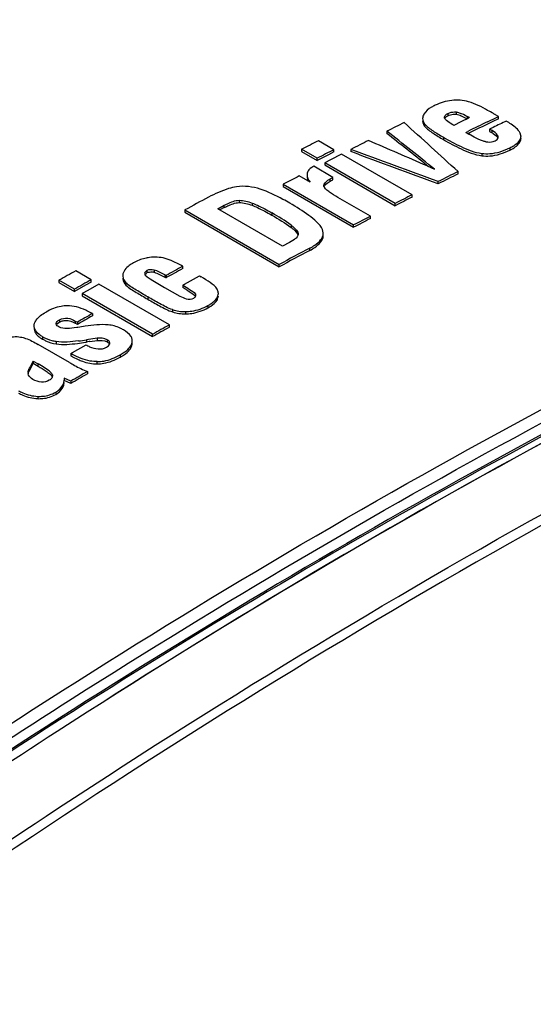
# Model space of a CAD drawing. Header units: inches. Extents: x 0 to 117, y 0 to 83.
# Tile 50 of 86: x 97.502 to 97.862, y 28.022 to 28.711. Entities that reach past the tile are written whole.
import ezdxf

# ---------------------------------------------------------------- set-up
doc = ezdxf.new("R2010")
doc.units = ezdxf.units.IN
doc.header["$LTSCALE"] = 6.431102
doc.header["$MEASUREMENT"] = 0
doc.layers.get('0').update_dxf_attribs({"linetype": 'CONTINUOUS'})

msp = doc.modelspace()

# ---------------------------------------------------------------- linework, layer by layer
at = {"color": 7, "linetype": 'CONTINUOUS'}
for p, q in [((97.80073, 28.64473), (97.80172, 28.64529)), ((97.8012, 28.64341), (97.80172, 28.64369)), ((97.80172, 28.64529), (97.80172, 28.64369)), ((97.80533, 28.6447), (97.80743, 28.64469)), ((97.80743, 28.64629), (97.80743, 28.64469)), ((97.81113, 28.64369), (97.81531, 28.64162)), ((97.83711, 28.64317), (97.83473, 28.64454)), ((97.78542, 28.63808), (97.78542, 28.63648)), ((97.79943, 28.64222), (97.79938, 28.64267)), ((97.79948, 28.64203), (97.79943, 28.64222)), ((97.80518, 28.63737), (97.80345, 28.63842)), ((97.80592, 28.63695), (97.80518, 28.63737)), ((97.8108, 28.63935), (97.80592, 28.63695)), ((97.81324, 28.64055), (97.8108, 28.63935)), ((97.81446, 28.64115), (97.81324, 28.64055)), ((97.81691, 28.64234), (97.81446, 28.64115)), ((97.81531, 28.64322), (97.81531, 28.64162)), ((97.81691, 28.64234), (97.81533, 28.64323)), ((97.82954, 28.63948), (97.83573, 28.64249)), ((97.83711, 28.64156), (97.83333, 28.63972)), ((97.83573, 28.64249), (97.83711, 28.64317)), ((97.83711, 28.64156), (97.83711, 28.64317)), ((97.8443, 28.63893), (97.84265, 28.63997)), ((97.75905, 28.63286), (97.75905, 28.63125)), ((97.8144, 28.63205), (97.81573, 28.63271)), ((97.8144, 28.63205), (97.81647, 28.63082)), ((97.81636, 28.63141), (97.81586, 28.63117)), ((97.81818, 28.63231), (97.81636, 28.63141)), ((97.82013, 28.62877), (97.81673, 28.63066)), ((97.83193, 28.63474), (97.83093, 28.63425)), ((97.83093, 28.63425), (97.83093, 28.63264)), ((97.83266, 28.63325), (97.83093, 28.63425)), ((97.83093, 28.63264), (97.83266, 28.63164)), ((97.83353, 28.63552), (97.83193, 28.63474)), ((97.83266, 28.63164), (97.83266, 28.63325)), ((97.8529, 28.62993), (97.85246, 28.63139)), ((97.72197, 28.61991), (97.71111, 28.62618)), ((97.7986, 28.6286), (97.7986, 28.627)), ((97.85276, 28.62813), (97.85293, 28.62905)), ((97.85293, 28.62905), (97.85295, 28.62937)), ((97.85293, 28.62777), (97.85293, 28.62745)), ((97.85293, 28.62745), (97.85294, 28.62777)), ((97.85294, 28.62905), (97.85294, 28.62937)), ((97.69938, 28.62017), (97.69938, 28.61856)), ((97.71025, 28.6139), (97.69938, 28.62017)), ((97.69938, 28.61856), (97.71025, 28.61229)), ((97.71806, 28.6163), (97.71025, 28.61229)), ((97.72197, 28.6183), (97.71806, 28.6163)), ((97.72734, 28.61681), (97.71952, 28.61281)), ((97.72197, 28.6183), (97.72197, 28.61991)), ((97.77667, 28.58833), (97.72734, 28.61681)), ((97.73387, 28.62014), (97.73387, 28.61853)), ((97.82547, 28.61729), (97.82547, 28.61568)), ((97.84516, 28.62123), (97.84516, 28.61962)), ((97.71025, 28.61229), (97.71025, 28.6139)), ((97.71952, 28.61281), (97.71561, 28.6108)), ((97.71561, 28.6108), (97.71561, 28.6092)), ((97.76494, 28.58232), (97.71561, 28.6108)), ((97.71561, 28.6092), (97.76494, 28.58072)), ((97.70649, 28.60751), (97.70537, 28.60675)), ((97.70782, 28.60826), (97.70649, 28.60751)), ((97.72124, 28.60051), (97.70782, 28.60826)), ((97.78686, 28.60913), (97.78787, 28.60832)), ((97.78727, 28.60854), (97.79242, 28.60631)), ((97.80886, 28.60301), (97.80886, 28.60462)), ((97.68645, 28.59568), (97.68645, 28.59407)), ((97.68645, 28.59568), (97.73578, 28.5672)), ((97.70523, 28.5971), (97.69761, 28.6015)), ((97.7032, 28.60037), (97.7039, 28.59787)), ((97.71804, 28.59705), (97.71945, 28.5979)), ((97.71945, 28.59951), (97.72128, 28.60048)), ((97.71945, 28.5979), (97.71945, 28.59951)), ((97.71945, 28.5979), (97.72131, 28.59884)), ((97.72124, 28.5989), (97.72124, 28.60051)), ((97.79484, 28.59596), (97.79484, 28.59756)), ((97.68645, 28.59407), (97.73578, 28.56559)), ((97.71496, 28.59432), (97.71494, 28.59454)), ((97.65555, 28.58446), (97.65555, 28.58285)), ((97.66471, 28.58256), (97.66471, 28.58096)), ((97.7475, 28.57331), (97.72465, 28.5865)), ((97.76494, 28.58072), (97.76494, 28.58232)), ((97.77667, 28.58673), (97.77667, 28.58833)), ((97.61756, 28.57773), (97.61756, 28.57612)), ((97.61756, 28.57773), (97.68368, 28.53956)), ((97.61756, 28.57612), (97.68368, 28.53795)), ((97.64067, 28.57856), (97.64517, 28.58096)), ((97.68601, 28.55238), (97.64067, 28.57856)), ((97.64517, 28.57935), (97.64211, 28.57772)), ((97.64517, 28.57935), (97.64517, 28.58096)), ((97.67853, 28.57566), (97.67853, 28.57405)), ((97.7475, 28.5717), (97.7475, 28.57331)), ((97.69201, 28.56704), (97.69201, 28.56544)), ((97.71447, 28.56181), (97.7139, 28.5641)), ((97.73578, 28.56559), (97.73578, 28.5672)), ((97.69086, 28.55496), (97.68601, 28.55238)), ((97.69426, 28.55706), (97.69086, 28.55496)), ((97.69696, 28.5609), (97.69697, 28.56074)), ((97.69696, 28.5609), (97.69696, 28.56058)), ((97.70501, 28.54937), (97.70501, 28.55097)), ((97.55205, 28.52884), (97.54119, 28.53511)), ((97.59054, 28.53334), (97.59099, 28.53362)), ((97.59099, 28.53523), (97.59099, 28.53362)), ((97.59606, 28.53568), (97.59606, 28.53407)), ((97.61613, 28.53669), (97.61613, 28.53829)), ((97.68368, 28.53795), (97.68368, 28.53956)), ((97.52946, 28.52851), (97.52946, 28.5269)), ((97.54032, 28.52224), (97.52946, 28.52851)), ((97.52946, 28.5269), (97.54032, 28.52063)), ((97.55205, 28.52723), (97.54814, 28.52504)), ((97.55205, 28.52723), (97.55205, 28.52884)), ((97.57414, 28.53193), (97.57413, 28.53161)), ((97.57413, 28.53161), (97.5745, 28.52963)), ((97.57638, 28.52677), (97.57638, 28.52516)), ((97.58944, 28.53332), (97.58951, 28.53286)), ((97.58951, 28.53286), (97.58965, 28.53251)), ((97.58965, 28.53251), (97.58987, 28.53216)), ((97.58966, 28.53247), (97.59054, 28.53334)), ((97.58987, 28.53216), (97.59095, 28.53114)), ((97.59118, 28.53096), (97.5934, 28.5294)), ((97.5934, 28.5294), (97.59519, 28.52826)), ((97.59519, 28.52826), (97.60333, 28.52341)), ((97.60363, 28.53229), (97.60363, 28.53068)), ((97.60441, 28.53184), (97.60363, 28.53229)), ((97.60363, 28.53068), (97.60441, 28.53023)), ((97.60441, 28.53184), (97.60441, 28.53023)), ((97.61744, 28.52577), (97.62786, 28.53152)), ((97.62786, 28.53152), (97.62911, 28.5308)), ((97.54814, 28.52504), (97.54032, 28.52063)), ((97.54032, 28.52063), (97.54032, 28.52224)), ((97.5496, 28.52135), (97.54569, 28.51914)), ((97.55742, 28.52574), (97.5496, 28.52135)), ((97.60674, 28.49726), (97.55742, 28.52574)), ((97.60333, 28.52341), (97.61413, 28.51746)), ((97.61613, 28.52507), (97.61744, 28.52577)), ((97.61613, 28.52507), (97.61613, 28.52346)), ((97.54569, 28.51914), (97.54569, 28.51753)), ((97.59502, 28.49066), (97.54569, 28.51914)), ((97.54569, 28.51753), (97.59502, 28.48905)), ((97.5916, 28.51688), (97.5916, 28.51527)), ((97.62463, 28.51773), (97.62492, 28.51738)), ((97.625, 28.51887), (97.625, 28.51726)), ((97.62518, 28.51854), (97.625, 28.51887)), ((97.62534, 28.51786), (97.62518, 28.51854)), ((97.64012, 28.51629), (97.64012, 28.51468)), ((97.64105, 28.51875), (97.64105, 28.51928)), ((97.60899, 28.50797), (97.60899, 28.50636)), ((97.61795, 28.50656), (97.61795, 28.50495)), ((97.63374, 28.51084), (97.63374, 28.50923)), ((97.52981, 28.5008), (97.52981, 28.49919)), ((97.52981, 28.49919), (97.53179, 28.50004)), ((97.54093, 28.49999), (97.54093, 28.49839)), ((97.54093, 28.49999), (97.5424, 28.49919)), ((97.5424, 28.49919), (97.5424, 28.49759)), ((97.55296, 28.5052), (97.55296, 28.50359)), ((97.51206, 28.4964), (97.51215, 28.49735)), ((97.51215, 28.49735), (97.51241, 28.49837)), ((97.52748, 28.49789), (97.52745, 28.49816)), ((97.52768, 28.49737), (97.52851, 28.49831)), ((97.52851, 28.49831), (97.52933, 28.4989)), ((97.5424, 28.49759), (97.54093, 28.49839)), ((97.60674, 28.49566), (97.60674, 28.49726)), ((97.51804, 28.48891), (97.51804, 28.4873)), ((97.52747, 28.48555), (97.52747, 28.48395)), ((97.55612, 28.48793), (97.54869, 28.48685)), ((97.54869, 28.48685), (97.54869, 28.48524)), ((97.55114, 28.48563), (97.55612, 28.48632)), ((97.55612, 28.48793), (97.55612, 28.48632)), ((97.56326, 28.4869), (97.56326, 28.4853)), ((97.56366, 28.48666), (97.56326, 28.4869)), ((97.58076, 28.48367), (97.58082, 28.48608)), ((97.58076, 28.48527), (97.58082, 28.48608)), ((97.59502, 28.48905), (97.59502, 28.49066)), ((97.53682, 28.47092), (97.51484, 28.48361)), ((97.53891, 28.47793), (97.54842, 28.48339)), ((97.54842, 28.48339), (97.54906, 28.48301)), ((97.56501, 28.48429), (97.56504, 28.48459)), ((97.51146, 28.47199), (97.51072, 28.47064)), ((97.51146, 28.47199), (97.51146, 28.47038)), ((97.51146, 28.47199), (97.51492, 28.46999)), ((97.53773, 28.47724), (97.53891, 28.47793)), ((97.53773, 28.47724), (97.53773, 28.47564)), ((97.53897, 28.47495), (97.54283, 28.47306)), ((97.55625, 28.46993), (97.55625, 28.47154)), ((97.57234, 28.47629), (97.57234, 28.47468)), ((97.50789, 28.46311), (97.50841, 28.4647)), ((97.50869, 28.46686), (97.50869, 28.46525)), ((97.51077, 28.47063), (97.51077, 28.46903)), ((97.51077, 28.46903), (97.51146, 28.47038)), ((97.51146, 28.47038), (97.51492, 28.46838)), ((97.51492, 28.46838), (97.51492, 28.46999)), ((97.54937, 28.46458), (97.54937, 28.46297)), ((97.51129, 28.45903), (97.51023, 28.45972)), ((97.5232, 28.45883), (97.52267, 28.45849)), ((97.52437, 28.45999), (97.5232, 28.45883)), ((97.52483, 28.46221), (97.52483, 28.46164)), ((97.52483, 28.46221), (97.52488, 28.46164)), ((97.53305, 28.45997), (97.53305, 28.45862)), ((97.53786, 28.4579), (97.53305, 28.45997)), ((97.53786, 28.4563), (97.53305, 28.45837)), ((97.53786, 28.4579), (97.53786, 28.4563)), ((97.51458, 28.44726), (97.51458, 28.44565)), ((97.52726, 28.45021), (97.52726, 28.44861))]:
    msp.add_line(p, q, dxfattribs=at)
for centre, radius, start, end in [((97.80824, 28.61964), 0.03495, 96.24173, 116.2188), ((97.69944, 28.41021), 0.27058, 59.99857, 60.26431), ((99.85706, 24.44735), 4.68189, 116.45679, 116.62252), ((97.78921, 28.64015), 0.00514, 180.04047, 187.94471), ((99.85697, 24.48558), 4.62227, 116.01595, 116.2067), ((99.85435, 24.48931), 4.61632, 115.96357, 116.17283), ((99.85421, 24.49936), 4.60337, 115.91105, 116.03732), ((97.82962, 28.65469), 0.02726, 241.1565, 241.81982), ((97.81857, 28.60834), 0.02723, 56.94905, 58.85088), ((97.84892, 28.62937), 0.00402, 0.09344, 8.09591), ((99.87878, 24.38171), 4.76595, 117.05364, 117.21205), ((99.87877, 24.4042), 4.73019, 116.79886, 116.96516), ((97.83524, 28.62868), 0.00173, 351.41141, 0.093), ((99.88964, 24.37544), 4.76595, 117.05364, 117.21205), ((99.91723, 24.39725), 4.70608, 116.61604, 116.80712), ((99.91723, 24.39564), 4.70608, 116.61604, 116.80712), ((99.92122, 24.32162), 4.82305, 117.45417, 117.60373), ((97.70904, 28.60096), 0.00587, 180.04072, 185.77108), ((99.94949, 24.24608), 4.91946, 118.0766, 118.29559), ((99.94434, 24.34387), 4.76595, 117.05364, 117.21205), ((99.94434, 24.34226), 4.76595, 117.05364, 117.21205), ((99.9703, 24.29363), 4.8225, 117.44663, 117.60373), ((99.9703, 24.29202), 4.8225, 117.44663, 117.60373), ((97.70826, 28.56137), 0.00622, 0.11771, 4.04897), ((97.68515, 28.56941), 0.01535, 306.41709, 308.50481), ((100.0134, 24.21202), 4.9148, 118.0136, 118.29567), ((100.0134, 24.21041), 4.9148, 118.0136, 118.29567), ((100.03662, 24.08819), 5.09924, 119.29932, 119.45052), ((97.59378, 28.52858), 0.00576, 107.99155, 118.96636), ((97.59352, 28.524), 0.01038, 75.87586, 79.16281), ((100.031, 24.1396), 5.01797, 118.7667, 118.91956), ((100.031, 24.138), 5.01797, 118.7667, 118.91956), ((97.55253, 28.42007), 0.13425, 61.71787, 62.38754), ((100.04748, 24.08192), 5.09924, 119.29932, 119.45052), ((97.57942, 28.53001), 0.00529, 180.09623, 186.14342), ((97.60814, 28.55335), 0.02809, 232.25578, 232.84511), ((97.52722, 28.37185), 0.17576, 59.04718, 59.6103), ((97.55101, 28.41145), 0.12956, 58.21365, 59.06183), ((97.63597, 28.51928), 0.00508, 0.00637, 3.60405), ((97.62293, 28.51593), 0.00246, 32.60144, 35.87556), ((97.62397, 28.51787), 0.00137, 346.83412, 359.55543), ((97.5356, 28.48903), 0.01169, 119.69574, 122.42696), ((100.08791, 24.03565), 5.13837, 119.56013, 119.69556), ((100.08791, 24.03404), 5.13837, 119.56013, 119.69556), ((97.51722, 28.43926), 0.075, 61.54325, 62.51813), ((97.51758, 28.49479), 0.0055, 179.99379, 183.17185), ((97.58717, 28.21384), 0.28519, 98.96708, 99.13729), ((97.57964, 28.26247), 0.23598, 97.73373, 98.99977), ((100.10217, 24.05034), 5.09924, 119.29932, 119.45052), ((100.10217, 24.04873), 5.09924, 119.29932, 119.45052), ((97.52342, 28.63649), 0.15335, 277.09096, 279.27144), ((97.52245, 28.64474), 0.16006, 277.39006, 279.43446), ((97.51772, 28.67284), 0.19014, 279.20188, 279.37186), ((97.59445, 28.20827), 0.28072, 99.00222, 99.38181), ((97.5856, 28.2639), 0.2244, 98.83496, 98.99351), ((97.57468, 28.4862), 0.00615, 344.31436, 351.35118), ((97.57536, 28.48606), 0.00545, 2.16, 12.65286), ((97.57546, 28.48607), 0.00536, 0.14335, 2.12847), ((97.56335, 28.50772), 0.02854, 239.95532, 242.85746), ((97.56194, 28.505), 0.02548, 242.89185, 244.47372), ((97.56264, 28.48466), 0.0024, 343.41974, 351.18471), ((97.57539, 28.48448), 0.00543, 351.38628, 359.99079), ((97.57025, 28.53498), 0.06627, 240.61226, 241.74935), ((97.57047, 28.53379), 0.06674, 240.61582, 241.47974), ((97.56922, 28.53148), 0.06411, 241.48334, 241.84937), ((97.51662, 28.46088), 0.00905, 151.11841, 155.04828), ((100.15884, 23.95116), 5.21347, 120.03475, 120.18097), ((97.51218, 28.46387), 0.00437, 180.29282, 191.33616), ((100.15884, 23.94955), 5.21347, 120.03475, 120.18097), ((100.66027, 23.36236), 5.77366, 122.851549, 125.228099), ((100.61321, 23.44482), 5.67886, 122.90408, 125.32014)]:
    msp.add_arc(centre, radius, start, end, dxfattribs=at)
for centre, major_axis, ratio, start_param, end_param in [((98.64022, 23.33754), (12.41049, -12.40672), 0.184426, 1.819045, 1.822039), ((99.02567, 23.11501), (19.13277, -16.03723), 0.13909, 1.750926, 1.752662), ((99.02567, 23.1134), (19.13277, -16.03723), 0.13909, 1.751215, 1.752662), ((95.9253, 24.90497), (29.11669, -12.57011), 0.130489, 1.56318, 1.564594), ((96.5234, 24.55966), (20.36108, -7.59235), 0.194559, 1.580896, 1.583888), ((96.5234, 24.55805), (20.36108, -7.59235), 0.194559, 1.580896, 1.583888), ((97.51889, 23.98493), (1.22268, 5.63733), 0.255577, 0.707997, 0.709096), ((97.51889, 23.98332), (1.22268, 5.63733), 0.255577, 0.707997, 0.709096)]:
    msp.add_ellipse(centre, major_axis=major_axis, ratio=ratio, start_param=start_param, end_param=end_param, dxfattribs=at)
for points, knots in [([(97.1261, 28.71042), (97.16157, 28.7309), (97.30136, 28.80942), (97.44496, 28.88122), (97.55383, 28.93019)], [0, 0, 0, 0, 0.255438, 1, 1, 1, 1]), ([(97.60237, 28.92441), (97.56466, 28.90785), (97.41148, 28.83787), (97.26233, 28.75914), (97.15216, 28.69554)], [0, 0, 0, 0, 0.244565, 1, 1, 1, 1]), ([(96.70826, 28.39876), (96.78151, 28.45125), (97.06721, 28.64621), (97.37187, 28.81423), (97.60606, 28.9171)], [0, 0, 0, 0, 0.260516, 1, 1, 1, 1]), ([(97.64197, 28.90842), (97.56501, 28.87449), (97.24731, 28.72318), (96.94677, 28.53693), (96.72886, 28.3815)], [0, 0, 0, 0, 0.239104, 1, 1, 1, 1]), ([(96.72998, 28.3799), (96.80469, 28.43323), (97.0954, 28.63104), (97.40488, 28.80213), (97.64259, 28.9071)], [0, 0, 0, 0, 0.261027, 1, 1, 1, 1]), ([(97.79281, 28.65099), (97.79196, 28.65058), (97.789, 28.64899), (97.78616, 28.64681), (97.78493, 28.64471)], [0, 0, 0, 0, 0.279982, 1, 1, 1, 1]), ([(97.83365, 28.64516), (97.8323, 28.64593), (97.82667, 28.64904), (97.82093, 28.65218), (97.81621, 28.65348)], [0, 0, 0, 0, 0.240409, 1, 1, 1, 1]), ([(97.80172, 28.64529), (97.80211, 28.64549), (97.80391, 28.64624), (97.80593, 28.64644), (97.80743, 28.64629)], [0, 0, 0, 0, 0.224025, 1, 1, 1, 1]), ([(97.80743, 28.64629), (97.8082, 28.64622), (97.81097, 28.64555), (97.81352, 28.64425), (97.81531, 28.64322)], [0, 0, 0, 0, 0.27302, 1, 1, 1, 1]), ([(97.78542, 28.63808), (97.78695, 28.63601), (97.79158, 28.63288), (97.79614, 28.63003), (97.7986, 28.6286)], [0, 0, 0, 0, 0.475252, 1, 1, 1, 1]), ([(97.80345, 28.63842), (97.80226, 28.63918), (97.80073, 28.64018), (97.79962, 28.64166), (97.79948, 28.64203)], [0, 0, 0, 0, 0.782411, 1, 1, 1, 1]), ([(97.85246, 28.63139), (97.85211, 28.63213), (97.84991, 28.63521), (97.84676, 28.63737), (97.8443, 28.63893)], [0, 0, 0, 0, 0.219188, 1, 1, 1, 1]), ([(97.78542, 28.63648), (97.78695, 28.6344), (97.79158, 28.63127), (97.79614, 28.62842), (97.7986, 28.627)], [0, 0, 0, 0, 0.47524, 1, 1, 1, 1]), ([(97.83697, 28.62868), (97.83697, 28.62912), (97.8361, 28.63121), (97.83412, 28.63237), (97.83266, 28.63325)], [0, 0, 0, 0, 0.205296, 1, 1, 1, 1]), ([(97.7986, 28.6286), (97.80263, 28.62628), (97.81119, 28.62172), (97.82041, 28.61793), (97.82547, 28.61729)], [0, 0, 0, 0, 0.477091, 1, 1, 1, 1]), ([(97.7986, 28.627), (97.80263, 28.62467), (97.81119, 28.62011), (97.82041, 28.61633), (97.82547, 28.61568)], [0, 0, 0, 0, 0.47707, 1, 1, 1, 1]), ([(97.82833, 28.62544), (97.82755, 28.62557), (97.8247, 28.62643), (97.82205, 28.62775), (97.82013, 28.62877)], [0, 0, 0, 0, 0.268064, 1, 1, 1, 1]), ([(97.82833, 28.62544), (97.83001, 28.62517), (97.8323, 28.62518), (97.83434, 28.62599), (97.83478, 28.62621)], [0, 0, 0, 0, 0.776742, 1, 1, 1, 1]), ([(97.84516, 28.62123), (97.84606, 28.62167), (97.84905, 28.62328), (97.8521, 28.62577), (97.85276, 28.62813)], [0, 0, 0, 0, 0.290327, 1, 1, 1, 1]), ([(97.84516, 28.61962), (97.84616, 28.62011), (97.84936, 28.62183), (97.8527, 28.62483), (97.85293, 28.62745)], [0, 0, 0, 0, 0.297704, 1, 1, 1, 1]), ([(97.82547, 28.61729), (97.82732, 28.61706), (97.83412, 28.61689), (97.84077, 28.61907), (97.84516, 28.62123)], [0, 0, 0, 0, 0.275699, 1, 1, 1, 1]), ([(97.82547, 28.61568), (97.82732, 28.61545), (97.83412, 28.61528), (97.84077, 28.61747), (97.84516, 28.61962)], [0, 0, 0, 0, 0.275789, 1, 1, 1, 1]), ([(97.70537, 28.60675), (97.70501, 28.60647), (97.70381, 28.60538), (97.70317, 28.60371), (97.70317, 28.60256)], [0, 0, 0, 0, 0.284677, 1, 1, 1, 1]), ([(97.71494, 28.59454), (97.71492, 28.59615), (97.71699, 28.59806), (97.71886, 28.59919), (97.71945, 28.59951)], [0, 0, 0, 0, 0.706065, 1, 1, 1, 1]), ([(97.27284, 28.06649), (97.34773, 28.11995), (97.63913, 28.3182), (97.94939, 28.48961), (98.1877, 28.59468)], [0, 0, 0, 0, 0.261058, 1, 1, 1, 1]), ([(97.65379, 28.59396), (97.65191, 28.59369), (97.64507, 28.59202), (97.63865, 28.58902), (97.63413, 28.58661)], [0, 0, 0, 0, 0.269681, 1, 1, 1, 1]), ([(97.69112, 28.58245), (97.68953, 28.58337), (97.68285, 28.58709), (97.67592, 28.59045), (97.67039, 28.59227)], [0, 0, 0, 0, 0.240264, 1, 1, 1, 1]), ([(97.72465, 28.5865), (97.7227, 28.58763), (97.71982, 28.58936), (97.7166, 28.59191), (97.71511, 28.59344), (97.71496, 28.59432)], [0, 0, 0, 0, 0.537251, 0.786846, 1, 1, 1, 1]), ([(97.32139, 28.0906), (97.39272, 28.14057), (97.67052, 28.32636), (97.96528, 28.4875), (98.19139, 28.5872)], [0, 0, 0, 0, 0.260594, 1, 1, 1, 1]), ([(97.64517, 28.58096), (97.64592, 28.58136), (97.64918, 28.58299), (97.65274, 28.58441), (97.65555, 28.58446)], [0, 0, 0, 0, 0.232532, 1, 1, 1, 1]), ([(97.64517, 28.57935), (97.64592, 28.57975), (97.64918, 28.58139), (97.65274, 28.5828), (97.65555, 28.58285)], [0, 0, 0, 0, 0.23261, 1, 1, 1, 1]), ([(97.66471, 28.58256), (97.66596, 28.58209), (97.6707, 28.58004), (97.67523, 28.57757), (97.67853, 28.57566)], [0, 0, 0, 0, 0.259866, 1, 1, 1, 1]), ([(97.7139, 28.5641), (97.71305, 28.56608), (97.7099, 28.56961), (97.70227, 28.57577), (97.69567, 28.57982), (97.69112, 28.58245)], [0, 0, 0, 0, 0.218376, 0.46574, 1, 1, 1, 1]), ([(97.30338, 28.00295), (97.38485, 28.06209), (97.70116, 28.28005), (98.03996, 28.46664), (98.30061, 28.57812)], [0, 0, 0, 0, 0.262061, 1, 1, 1, 1]), ([(97.66471, 28.58096), (97.66596, 28.58048), (97.67069, 28.57843), (97.67523, 28.57596), (97.67853, 28.57405)], [0, 0, 0, 0, 0.259815, 1, 1, 1, 1]), ([(98.29265, 28.56723), (98.20987, 28.5316), (97.86722, 28.37092), (97.54436, 28.16951), (97.31099, 28.00047)], [0, 0, 0, 0, 0.238241, 1, 1, 1, 1]), ([(97.69201, 28.56704), (97.69261, 28.56659), (97.69461, 28.56496), (97.69682, 28.5628), (97.69696, 28.5609)], [0, 0, 0, 0, 0.282192, 1, 1, 1, 1]), ([(97.69201, 28.56544), (97.69255, 28.56503), (97.69443, 28.56352), (97.69634, 28.56167), (97.69683, 28.55997)], [0, 0, 0, 0, 0.276136, 1, 1, 1, 1]), ([(97.70501, 28.55097), (97.70626, 28.55164), (97.71027, 28.55394), (97.71449, 28.55803), (97.71449, 28.56138)], [0, 0, 0, 0, 0.296856, 1, 1, 1, 1]), ([(98.14075, 28.55632), (98.07207, 28.525), (97.78953, 28.38729), (97.5208, 28.22194), (97.32517, 28.08509)], [0, 0, 0, 0, 0.240211, 1, 1, 1, 1]), ([(97.70501, 28.54937), (97.70626, 28.55003), (97.71027, 28.55233), (97.71448, 28.55642), (97.71449, 28.55978)], [0, 0, 0, 0, 0.297056, 1, 1, 1, 1]), ([(97.5816, 28.5407), (97.5806, 28.54014), (97.57732, 28.53815), (97.57431, 28.53469), (97.57414, 28.53193)], [0, 0, 0, 0, 0.294303, 1, 1, 1, 1]), ([(97.59281, 28.54444), (97.59176, 28.5443), (97.58787, 28.54357), (97.58413, 28.5421), (97.5816, 28.5407)], [0, 0, 0, 0, 0.268583, 1, 1, 1, 1]), ([(98.10201, 28.53699), (98.03664, 28.50645), (97.76816, 28.37295), (97.51227, 28.21468), (97.32575, 28.08424)], [0, 0, 0, 0, 0.2407, 1, 1, 1, 1]), ([(97.5916, 28.51688), (97.58891, 28.51843), (97.5838, 28.5216), (97.57841, 28.52462), (97.57638, 28.52677)], [0, 0, 0, 0, 0.512467, 1, 1, 1, 1]), ([(97.64015, 28.52233), (97.63904, 28.52423), (97.63512, 28.5271), (97.63125, 28.52957), (97.62911, 28.5308)], [0, 0, 0, 0, 0.471438, 1, 1, 1, 1]), ([(97.57638, 28.52516), (97.57841, 28.52302), (97.5838, 28.51999), (97.58891, 28.51682), (97.5916, 28.51527)], [0, 0, 0, 0, 0.487552, 1, 1, 1, 1]), ([(97.61613, 28.52507), (97.61775, 28.52412), (97.62071, 28.52217), (97.62407, 28.52033), (97.625, 28.51887)], [0, 0, 0, 0, 0.51911, 1, 1, 1, 1]), ([(97.60899, 28.50797), (97.60582, 28.50897), (97.60005, 28.51214), (97.59436, 28.51528), (97.5916, 28.51688)], [0, 0, 0, 0, 0.510257, 1, 1, 1, 1]), ([(97.5916, 28.51527), (97.59436, 28.51368), (97.60005, 28.51053), (97.60582, 28.50737), (97.60899, 28.50636)], [0, 0, 0, 0, 0.489706, 1, 1, 1, 1]), ([(97.63374, 28.51084), (97.63442, 28.51121), (97.63682, 28.51266), (97.63902, 28.51457), (97.64012, 28.51629)], [0, 0, 0, 0, 0.275105, 1, 1, 1, 1]), ([(97.63374, 28.50923), (97.63442, 28.50961), (97.63682, 28.51105), (97.63902, 28.51296), (97.64012, 28.51468)], [0, 0, 0, 0, 0.27494, 1, 1, 1, 1]), ([(97.51241, 28.49837), (97.51267, 28.49916), (97.51451, 28.50257), (97.51784, 28.5048), (97.52042, 28.50627)], [0, 0, 0, 0, 0.219586, 1, 1, 1, 1]), ([(97.53517, 28.51066), (97.53377, 28.51062), (97.52862, 28.51009), (97.52369, 28.50814), (97.52042, 28.50627)], [0, 0, 0, 0, 0.271353, 1, 1, 1, 1]), ([(97.55183, 28.5058), (97.55063, 28.50642), (97.54542, 28.50894), (97.53963, 28.51077), (97.53517, 28.51066)], [0, 0, 0, 0, 0.2334, 1, 1, 1, 1]), ([(97.61795, 28.50656), (97.61944, 28.50658), (97.62492, 28.50702), (97.63025, 28.5089), (97.63374, 28.51084)], [0, 0, 0, 0, 0.271249, 1, 1, 1, 1]), ([(97.61795, 28.50495), (97.61944, 28.50497), (97.62492, 28.50541), (97.63024, 28.50729), (97.63374, 28.50923)], [0, 0, 0, 0, 0.271183, 1, 1, 1, 1]), ([(97.52981, 28.5008), (97.53151, 28.50177), (97.53564, 28.50248), (97.53927, 28.5009), (97.54093, 28.49999)], [0, 0, 0, 0, 0.508174, 1, 1, 1, 1]), ([(97.53179, 28.50004), (97.53259, 28.50027), (97.53577, 28.50071), (97.53889, 28.49949), (97.54093, 28.49839)], [0, 0, 0, 0, 0.264036, 1, 1, 1, 1]), ([(97.51804, 28.48891), (97.51721, 28.48939), (97.51451, 28.49108), (97.51208, 28.4941), (97.51208, 28.4964)], [0, 0, 0, 0, 0.295166, 1, 1, 1, 1]), ([(97.51208, 28.49448), (97.51212, 28.49379), (97.51297, 28.49062), (97.51587, 28.48855), (97.51804, 28.4873)], [0, 0, 0, 0, 0.216642, 1, 1, 1, 1]), ([(97.57455, 28.49382), (97.57381, 28.49425), (97.57051, 28.49598), (97.56684, 28.49702), (97.56399, 28.49728)], [0, 0, 0, 0, 0.231156, 1, 1, 1, 1]), ([(97.58069, 28.48726), (97.58054, 28.48791), (97.5793, 28.49076), (97.57662, 28.49263), (97.57455, 28.49382)], [0, 0, 0, 0, 0.217453, 1, 1, 1, 1]), ([(97.50259, 28.48877), (97.50376, 28.48858), (97.50806, 28.48733), (97.51202, 28.48524), (97.51484, 28.48361)], [0, 0, 0, 0, 0.268508, 1, 1, 1, 1]), ([(97.52747, 28.48555), (97.52658, 28.48568), (97.52329, 28.48634), (97.52016, 28.48769), (97.51804, 28.48891)], [0, 0, 0, 0, 0.268648, 1, 1, 1, 1]), ([(97.51804, 28.4873), (97.51871, 28.48691), (97.52167, 28.48534), (97.52493, 28.48431), (97.52747, 28.48395)], [0, 0, 0, 0, 0.232844, 1, 1, 1, 1]), ([(97.57234, 28.47629), (97.57331, 28.47685), (97.57659, 28.47889), (97.57984, 28.48183), (97.5806, 28.48453)], [0, 0, 0, 0, 0.284015, 1, 1, 1, 1]), ([(97.57234, 28.47468), (97.57338, 28.47528), (97.57683, 28.47743), (97.58032, 28.48074), (97.58076, 28.48367)], [0, 0, 0, 0, 0.288626, 1, 1, 1, 1]), ([(97.98365, 28.47561), (97.94541, 28.45618), (97.7902, 28.3746), (97.63945, 28.28461), (97.52826, 28.21269)], [0, 0, 0, 0, 0.24469, 1, 1, 1, 1]), ([(97.98366, 28.47561), (97.94544, 28.45615), (97.7903, 28.37446), (97.63953, 28.28452), (97.52827, 28.21269)], [0, 0, 0, 0, 0.244595, 1, 1, 1, 1]), ([(97.55625, 28.47154), (97.5546, 28.47151), (97.54851, 28.4721), (97.54278, 28.47451), (97.53888, 28.47661)], [0, 0, 0, 0, 0.270397, 1, 1, 1, 1]), ([(97.54283, 28.47306), (97.54383, 28.47263), (97.54809, 28.47091), (97.55273, 28.46987), (97.55625, 28.46993)], [0, 0, 0, 0, 0.235851, 1, 1, 1, 1]), ([(97.55625, 28.47154), (97.55777, 28.47157), (97.5634, 28.47211), (97.56878, 28.47425), (97.57234, 28.47629)], [0, 0, 0, 0, 0.271234, 1, 1, 1, 1]), ([(97.55625, 28.46993), (97.55777, 28.46996), (97.5634, 28.47051), (97.56878, 28.47265), (97.57234, 28.47468)], [0, 0, 0, 0, 0.271291, 1, 1, 1, 1]), ([(97.51492, 28.46838), (97.51683, 28.46728), (97.51965, 28.4656), (97.52291, 28.46311), (97.52449, 28.46171), (97.52478, 28.46083)], [0, 0, 0, 0, 0.527635, 0.777502, 1, 1, 1, 1]), ([(97.53682, 28.47092), (97.53798, 28.47025), (97.54207, 28.46796), (97.54627, 28.46584), (97.54937, 28.46458)], [0, 0, 0, 0, 0.28584, 1, 1, 1, 1]), ([(97.52726, 28.45021), (97.52815, 28.45074), (97.53105, 28.45265), (97.53305, 28.45616), (97.53305, 28.45862)], [0, 0, 0, 0, 0.297038, 1, 1, 1, 1]), ([(97.50121, 28.4512), (97.50214, 28.45066), (97.50629, 28.44852), (97.51099, 28.44741), (97.51458, 28.44726)], [0, 0, 0, 0, 0.230046, 1, 1, 1, 1]), ([(97.52726, 28.44861), (97.52815, 28.44913), (97.53105, 28.45104), (97.53305, 28.45456), (97.53305, 28.45701)], [0, 0, 0, 0, 0.297049, 1, 1, 1, 1]), ([(97.50121, 28.44959), (97.50214, 28.44905), (97.50629, 28.44692), (97.51099, 28.44581), (97.51458, 28.44565)], [0, 0, 0, 0, 0.230151, 1, 1, 1, 1]), ([(97.51458, 28.44726), (97.51575, 28.44721), (97.52012, 28.44728), (97.52449, 28.4486), (97.52726, 28.45021)], [0, 0, 0, 0, 0.267898, 1, 1, 1, 1]), ([(97.51458, 28.44565), (97.51575, 28.4456), (97.52012, 28.44567), (97.52449, 28.44699), (97.52726, 28.44861)], [0, 0, 0, 0, 0.267954, 1, 1, 1, 1])]:
    msp.add_open_spline(points, degree=3, knots=knots, dxfattribs=at)
for points in [[(97.81621, 28.65348), (97.81242, 28.65453), (97.80836, 28.65481), (97.80445, 28.65438)], [(97.78493, 28.64471), (97.78441, 28.64383), (97.78407, 28.64278), (97.78407, 28.64176)], [(97.79938, 28.64267), (97.79938, 28.64349), (97.80005, 28.64426), (97.80073, 28.64473)], [(97.80172, 28.64369), (97.80284, 28.64424), (97.80409, 28.64459), (97.80533, 28.6447)], [(97.80743, 28.64469), (97.8087, 28.64456), (97.80995, 28.64416), (97.81113, 28.64369)], [(97.78407, 28.64176), (97.78407, 28.64045), (97.78464, 28.63913), (97.78542, 28.63808)], [(97.78412, 28.63944), (97.78427, 28.63837), (97.78477, 28.63734), (97.78542, 28.63648)], [(97.79955, 28.64185), (97.79987, 28.64254), (97.80055, 28.64304), (97.8012, 28.64341)], [(97.83342, 28.63116), (97.83473, 28.63031), (97.83619, 28.62934), (97.83679, 28.62789)], [(97.83478, 28.62621), (97.83571, 28.62666), (97.8368, 28.6274), (97.83695, 28.62842)], [(97.70317, 28.60256), (97.70317, 28.60061), (97.70414, 28.59872), (97.70523, 28.5971)], [(97.7151, 28.59387), (97.71557, 28.59524), (97.71684, 28.59625), (97.71804, 28.59705)], [(97.67039, 28.59227), (97.66511, 28.594), (97.65929, 28.59475), (97.65379, 28.59396)], [(97.65555, 28.58446), (97.65867, 28.58451), (97.66179, 28.58366), (97.66471, 28.58256)], [(97.65555, 28.58285), (97.65867, 28.58291), (97.66179, 28.58206), (97.66471, 28.58096)], [(97.69201, 28.56704), (97.68775, 28.57025), (97.68315, 28.57299), (97.67853, 28.57566)], [(97.67853, 28.57405), (97.68315, 28.57139), (97.68775, 28.56864), (97.69201, 28.56544)], [(97.69697, 28.56074), (97.69697, 28.5594), (97.69576, 28.55824), (97.69471, 28.5574)], [(97.60371, 28.54376), (97.60022, 28.54477), (97.59642, 28.54494), (97.59281, 28.54444)], [(97.61475, 28.53903), (97.6112, 28.54088), (97.60756, 28.54265), (97.60371, 28.54376)], [(97.59099, 28.53523), (97.59027, 28.53483), (97.58945, 28.53414), (97.58944, 28.53332)], [(97.59606, 28.53568), (97.59441, 28.53609), (97.59248, 28.53605), (97.59099, 28.53523)], [(97.592, 28.53406), (97.59311, 28.53442), (97.59434, 28.53442), (97.59547, 28.5342)], [(97.60363, 28.53229), (97.60123, 28.53367), (97.59874, 28.53501), (97.59606, 28.53568)], [(97.59606, 28.53407), (97.59874, 28.5334), (97.60123, 28.53206), (97.60363, 28.53068)], [(97.57416, 28.52944), (97.57433, 28.52784), (97.57528, 28.52633), (97.57638, 28.52516)], [(97.5745, 28.52963), (97.57491, 28.52856), (97.5756, 28.5276), (97.57638, 28.52677)], [(97.61926, 28.52158), (97.62113, 28.52042), (97.62311, 28.51933), (97.62463, 28.51773)], [(97.64104, 28.5196), (97.64098, 28.52055), (97.64063, 28.5215), (97.64015, 28.52233)], [(97.61413, 28.51746), (97.61557, 28.51674), (97.61702, 28.51594), (97.61858, 28.51555)], [(97.61858, 28.51555), (97.6203, 28.51511), (97.62233, 28.51519), (97.62388, 28.51604)], [(97.62388, 28.51604), (97.62449, 28.51638), (97.62514, 28.51689), (97.6253, 28.51756)], [(97.64012, 28.51629), (97.64069, 28.51717), (97.64105, 28.51823), (97.64105, 28.51928)], [(97.64012, 28.51468), (97.64069, 28.51556), (97.64105, 28.51663), (97.64105, 28.51767)], [(97.60899, 28.50797), (97.61187, 28.50705), (97.61493, 28.50651), (97.61795, 28.50656)], [(97.60899, 28.50636), (97.61187, 28.50544), (97.61493, 28.5049), (97.61795, 28.50495)], [(97.52745, 28.49816), (97.52743, 28.49934), (97.52878, 28.50021), (97.52981, 28.5008)], [(97.52938, 28.49588), (97.52858, 28.49634), (97.52766, 28.49699), (97.52748, 28.49789)], [(97.535, 28.49465), (97.53308, 28.49459), (97.53104, 28.49492), (97.52938, 28.49588)], [(97.54189, 28.49541), (97.53961, 28.49504), (97.53731, 28.49473), (97.535, 28.49465)], [(97.56399, 28.49728), (97.55863, 28.49778), (97.55321, 28.49702), (97.54788, 28.4963)], [(97.4926, 28.48829), (97.49585, 28.48902), (97.4993, 28.48932), (97.50259, 28.48877)], [(97.54304, 28.48601), (97.53789, 28.48535), (97.53261, 28.48482), (97.52747, 28.48555)], [(97.56326, 28.4869), (97.56118, 28.48811), (97.55851, 28.48819), (97.55612, 28.48793)], [(97.55612, 28.48632), (97.55851, 28.48659), (97.56118, 28.4865), (97.56326, 28.4853)], [(97.56326, 28.4853), (97.5639, 28.48493), (97.56456, 28.48443), (97.56487, 28.48375)], [(97.56503, 28.48459), (97.56503, 28.48542), (97.56434, 28.48619), (97.56366, 28.48666)], [(97.52747, 28.48395), (97.53238, 28.48324), (97.53743, 28.48371), (97.54235, 28.48432)], [(97.55096, 28.48201), (97.55449, 28.48033), (97.5593, 28.47967), (97.56269, 28.48161)], [(97.56269, 28.48161), (97.56364, 28.48215), (97.56463, 28.48293), (97.56494, 28.48397)], [(97.50781, 28.46385), (97.50781, 28.46489), (97.50819, 28.46594), (97.50869, 28.46686)], [(97.52352, 28.46412), (97.52103, 28.46654), (97.51793, 28.46826), (97.51492, 28.46999)], [(97.51023, 28.45972), (97.50915, 28.46052), (97.50816, 28.46169), (97.5079, 28.46301)], [(97.51722, 28.45727), (97.51516, 28.45736), (97.51307, 28.458), (97.51129, 28.45903)], [(97.52267, 28.45849), (97.52106, 28.45755), (97.51908, 28.45718), (97.51722, 28.45727)], [(97.52483, 28.46221), (97.5247, 28.46297), (97.52408, 28.46358), (97.52352, 28.46412)], [(97.52488, 28.46164), (97.52488, 28.46106), (97.52469, 28.46046), (97.52437, 28.45999)]]:
    msp.add_open_spline(points, degree=3, dxfattribs=at)

doc.saveas('drawing.dxf')
